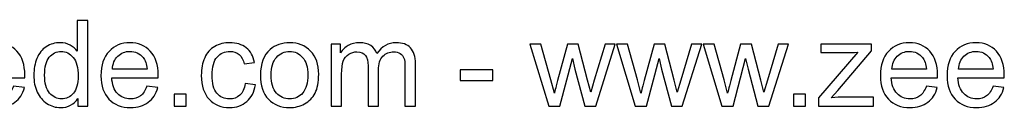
# Model space of a CAD drawing. Header units: millimetres. Extents: x -509 to 694, y -721 to 562.
# Tile 20 of 35: x 231 to 459, y -721 to -700. Entities that reach past the tile are written whole.
import ezdxf

# ---------------------------------------------------------------- set-up
doc = ezdxf.new("R2010")
doc.units = ezdxf.units.MM
doc.header["$MEASUREMENT"] = 0
doc.layers.add('Layer 1', color=7, linetype='Continuous')

msp = doc.modelspace()

# ---------------------------------------------------------------- linework, layer by layer
at = {"layer": 'Layer 1', "color": 250}
for points, knots in [([(244.3996, -720.2886), (244.3996, -720.2886), (244.3996, -718.4577), (244.3996, -718.4577), (243.4865, -719.8807), (242.1423, -720.5945), (240.3671, -720.5945), (239.2176, -720.5945), (238.1608, -720.2793), (237.2013, -719.6443), (236.2372, -719.014), (235.491, -718.1287), (234.9579, -716.9977), (234.4295, -715.8621), (234.1653, -714.5596), (234.1653, -713.0857), (234.1653, -711.6488), (234.4064, -710.3463), (234.8838, -709.1737), (235.3658, -708.0056), (236.0843, -707.1064), (237.0437, -706.4853), (237.9986, -705.8596), (239.0739, -705.549), (240.2558, -705.549), (241.1272, -705.549), (241.9013, -705.7344), (242.578, -706.1006), (243.2547, -706.4668), (243.8063, -706.9488), (244.2327, -707.5375), (244.2327, -707.5375), (244.2327, -700.3763), (244.2327, -700.3763), (244.2327, -700.3763), (246.6801, -700.3763), (246.6801, -700.3763), (246.6801, -700.3763), (246.6801, -720.2886), (246.6801, -720.2886), (246.6801, -720.2886), (244.3996, -720.2886), (244.3996, -720.2886)], [0, 0, 0, 0, 0.07142857, 0.07142857, 0.07142857, 0.14285714, 0.14285714, 0.14285714, 0.21428571, 0.21428571, 0.21428571, 0.28571429, 0.28571429, 0.28571429, 0.35714286, 0.35714286, 0.35714286, 0.42857143, 0.42857143, 0.42857143, 0.5, 0.5, 0.5, 0.57142857, 0.57142857, 0.57142857, 0.64285714, 0.64285714, 0.64285714, 0.71428571, 0.71428571, 0.71428571, 0.78571429, 0.78571429, 0.78571429, 0.85714286, 0.85714286, 0.85714286, 0.92857143, 0.92857143, 0.92857143, 1, 1, 1, 1]), ([(229.4607, -715.6164), (229.4607, -715.6164), (231.9915, -715.9502), (231.9915, -715.9502), (231.5975, -717.4195), (230.8605, -718.5643), (229.7852, -719.3755), (228.7098, -720.1866), (227.3378, -720.5945), (225.6646, -720.5945), (223.5602, -720.5945), (221.8916, -719.9456), (220.6587, -718.6478), (219.4258, -717.3546), (218.8093, -715.533), (218.8093, -713.1923), (218.8093, -710.7728), (219.4304, -708.8909), (220.6772, -707.556), (221.9241, -706.2165), (223.5417, -705.549), (225.5302, -705.549), (227.4537, -705.549), (229.025, -706.2026), (230.244, -707.5143), (231.4631, -708.826), (232.0749, -710.6708), (232.0749, -713.0486), (232.0749, -713.1923), (232.0703, -713.4101), (232.061, -713.6975), (232.061, -713.6975), (221.3122, -713.6975), (221.3122, -713.6975), (221.4049, -715.2781), (221.8499, -716.4925), (222.6564, -717.3314), (223.4583, -718.1704), (224.4641, -718.5922), (225.6646, -718.5922), (226.5591, -718.5922), (227.3239, -718.3558), (227.9543, -717.883), (228.5893, -717.4102), (229.0899, -716.6547), (229.4607, -715.6164)], [0, 0, 0, 0, 0.06666667, 0.06666667, 0.06666667, 0.13333333, 0.13333333, 0.13333333, 0.2, 0.2, 0.2, 0.26666667, 0.26666667, 0.26666667, 0.33333333, 0.33333333, 0.33333333, 0.4, 0.4, 0.4, 0.46666667, 0.46666667, 0.46666667, 0.53333333, 0.53333333, 0.53333333, 0.6, 0.6, 0.6, 0.66666667, 0.66666667, 0.66666667, 0.73333333, 0.73333333, 0.73333333, 0.8, 0.8, 0.8, 0.86666667, 0.86666667, 0.86666667, 0.93333333, 0.93333333, 0.93333333, 1, 1, 1, 1]), ([(260.3953, -715.6164), (260.3953, -715.6164), (262.9261, -715.9502), (262.9261, -715.9502), (262.5321, -717.4195), (261.7951, -718.5643), (260.7198, -719.3755), (259.6444, -720.1866), (258.2724, -720.5945), (256.5992, -720.5945), (254.4948, -720.5945), (252.8262, -719.9456), (251.5933, -718.6478), (250.3604, -717.3546), (249.7439, -715.533), (249.7439, -713.1923), (249.7439, -710.7728), (250.365, -708.8909), (251.6118, -707.556), (252.8587, -706.2165), (254.4763, -705.549), (256.4648, -705.549), (258.3883, -705.549), (259.9596, -706.2026), (261.1786, -707.5143), (262.3977, -708.826), (263.0095, -710.6708), (263.0095, -713.0486), (263.0095, -713.1923), (263.0049, -713.4101), (262.9956, -713.6975), (262.9956, -713.6975), (252.2468, -713.6975), (252.2468, -713.6975), (252.3395, -715.2781), (252.7845, -716.4925), (253.591, -717.3314), (254.3929, -718.1704), (255.3987, -718.5922), (256.5992, -718.5922), (257.4937, -718.5922), (258.2585, -718.3558), (258.8889, -717.883), (259.5239, -717.4102), (260.0245, -716.6547), (260.3953, -715.6164)], [0, 0, 0, 0, 0.06666667, 0.06666667, 0.06666667, 0.13333333, 0.13333333, 0.13333333, 0.2, 0.2, 0.2, 0.26666667, 0.26666667, 0.26666667, 0.33333333, 0.33333333, 0.33333333, 0.4, 0.4, 0.4, 0.46666667, 0.46666667, 0.46666667, 0.53333333, 0.53333333, 0.53333333, 0.6, 0.6, 0.6, 0.66666667, 0.66666667, 0.66666667, 0.73333333, 0.73333333, 0.73333333, 0.8, 0.8, 0.8, 0.86666667, 0.86666667, 0.86666667, 0.93333333, 0.93333333, 0.93333333, 1, 1, 1, 1]), ([(283.1722, -715.0046), (283.1722, -715.0046), (285.5639, -715.3383), (285.5639, -715.3383), (285.2997, -716.9838), (284.6322, -718.2677), (283.5522, -719.1994), (282.4723, -720.131), (281.142, -720.5945), (279.5707, -720.5945), (277.6008, -720.5945), (276.0156, -719.9502), (274.8197, -718.6617), (273.6192, -717.3731), (273.0213, -715.5284), (273.0213, -713.1274), (273.0213, -711.57), (273.2809, -710.2119), (273.7954, -709.0439), (274.3099, -707.8805), (275.0932, -707.0045), (276.15, -706.4251), (277.2022, -705.841), (278.347, -705.549), (279.5892, -705.549), (281.1513, -705.549), (282.4352, -705.943), (283.4271, -706.7356), (284.4236, -707.5282), (285.0633, -708.6545), (285.3414, -710.11), (285.3414, -710.11), (282.9775, -710.4715), (282.9775, -710.4715), (282.7504, -709.5028), (282.3517, -708.7751), (281.7724, -708.2837), (281.1976, -707.7971), (280.5023, -707.5514), (279.6866, -707.5514), (278.4536, -707.5514), (277.4525, -707.9917), (276.6784, -708.8724), (275.909, -709.7577), (275.5243, -711.1482), (275.5243, -713.0579), (275.5243, -714.9953), (275.8951, -716.3998), (276.6367, -717.2758), (277.3829, -718.1518), (278.3517, -718.5922), (279.5429, -718.5922), (280.507, -718.5922), (281.3088, -718.3001), (281.9485, -717.7115), (282.5928, -717.1275), (283.0007, -716.2236), (283.1722, -715.0046)], [0, 0, 0, 0, 0.05263158, 0.05263158, 0.05263158, 0.10526316, 0.10526316, 0.10526316, 0.15789474, 0.15789474, 0.15789474, 0.21052632, 0.21052632, 0.21052632, 0.26315789, 0.26315789, 0.26315789, 0.31578947, 0.31578947, 0.31578947, 0.36842105, 0.36842105, 0.36842105, 0.42105263, 0.42105263, 0.42105263, 0.47368421, 0.47368421, 0.47368421, 0.52631579, 0.52631579, 0.52631579, 0.57894737, 0.57894737, 0.57894737, 0.63157895, 0.63157895, 0.63157895, 0.68421053, 0.68421053, 0.68421053, 0.73684211, 0.73684211, 0.73684211, 0.78947368, 0.78947368, 0.78947368, 0.84210526, 0.84210526, 0.84210526, 0.89473684, 0.89473684, 0.89473684, 0.94736842, 0.94736842, 0.94736842, 1, 1, 1, 1]), ([(286.7319, -713.0718), (286.7319, -710.4066), (287.4736, -708.4321), (288.9614, -707.1481), (290.199, -706.0821), (291.7147, -705.549), (293.4992, -705.549), (295.4783, -705.549), (297.1006, -706.1979), (298.3614, -707.4958), (299.6175, -708.789), (300.2478, -710.5827), (300.2478, -712.8678), (300.2478, -714.7219), (299.9697, -716.1773), (299.4135, -717.2387), (298.8573, -718.3001), (298.0462, -719.1252), (296.9801, -719.7138), (295.9187, -720.3025), (294.7553, -720.5945), (293.4992, -720.5945), (291.4783, -720.5945), (289.8467, -719.9502), (288.5999, -718.6571), (287.353, -717.3639), (286.7319, -715.5006), (286.7319, -713.0718)], [0, 0, 0, 0, 0.11111111, 0.11111111, 0.11111111, 0.22222222, 0.22222222, 0.22222222, 0.33333333, 0.33333333, 0.33333333, 0.44444444, 0.44444444, 0.44444444, 0.55555556, 0.55555556, 0.55555556, 0.66666667, 0.66666667, 0.66666667, 0.77777778, 0.77777778, 0.77777778, 0.88888889, 0.88888889, 0.88888889, 1, 1, 1, 1]), ([(303.117, -720.2886), (303.117, -720.2886), (303.117, -705.855), (303.117, -705.855), (303.117, -705.855), (305.314, -705.855), (305.314, -705.855), (305.314, -705.855), (305.314, -707.8944), (305.314, -707.8944), (305.7636, -707.1899), (306.3662, -706.6197), (307.1171, -706.1933), (307.868, -705.7622), (308.7208, -705.549), (309.6803, -705.549), (310.7463, -705.549), (311.6224, -705.7715), (312.3037, -706.2119), (312.9851, -706.6568), (313.4671, -707.2733), (313.7452, -708.0705), (314.8947, -706.388), (316.3826, -705.549), (318.2181, -705.549), (319.655, -705.549), (320.7628, -705.943), (321.5322, -706.7356), (322.3062, -707.5282), (322.6956, -708.7472), (322.6956, -710.3927), (322.6956, -710.3927), (322.6956, -720.2886), (322.6956, -720.2886), (322.6956, -720.2886), (320.2483, -720.2886), (320.2483, -720.2886), (320.2483, -720.2886), (320.2483, -711.2038), (320.2483, -711.2038), (320.2483, -710.2305), (320.1648, -709.5259), (320.0072, -709.0949), (319.8496, -708.6638), (319.5623, -708.3208), (319.1405, -708.0566), (318.7233, -707.7924), (318.232, -707.6626), (317.6712, -707.6626), (316.6514, -707.6626), (315.8079, -708.001), (315.1358, -708.6731), (314.4637, -709.3498), (314.13, -710.4298), (314.13, -711.913), (314.13, -711.913), (314.13, -720.2886), (314.13, -720.2886), (314.13, -720.2886), (311.6826, -720.2886), (311.6826, -720.2886), (311.6826, -720.2886), (311.6826, -710.9211), (311.6826, -710.9211), (311.6826, -709.8365), (311.4833, -709.0207), (311.0847, -708.4784), (310.6861, -707.9361), (310.0325, -707.6626), (309.1287, -707.6626), (308.4427, -707.6626), (307.8077, -707.8434), (307.2237, -708.2049), (306.6397, -708.5665), (306.2179, -709.0949), (305.9537, -709.7948), (305.6941, -710.49), (305.5643, -711.4958), (305.5643, -712.8076), (305.5643, -712.8076), (305.5643, -720.2886), (305.5643, -720.2886), (305.5643, -720.2886), (303.117, -720.2886), (303.117, -720.2886)], [0, 0, 0, 0, 0.03571429, 0.03571429, 0.03571429, 0.07142857, 0.07142857, 0.07142857, 0.10714286, 0.10714286, 0.10714286, 0.14285714, 0.14285714, 0.14285714, 0.17857143, 0.17857143, 0.17857143, 0.21428571, 0.21428571, 0.21428571, 0.25, 0.25, 0.25, 0.28571429, 0.28571429, 0.28571429, 0.32142857, 0.32142857, 0.32142857, 0.35714286, 0.35714286, 0.35714286, 0.39285714, 0.39285714, 0.39285714, 0.42857143, 0.42857143, 0.42857143, 0.46428571, 0.46428571, 0.46428571, 0.5, 0.5, 0.5, 0.53571429, 0.53571429, 0.53571429, 0.57142857, 0.57142857, 0.57142857, 0.60714286, 0.60714286, 0.60714286, 0.64285714, 0.64285714, 0.64285714, 0.67857143, 0.67857143, 0.67857143, 0.71428571, 0.71428571, 0.71428571, 0.75, 0.75, 0.75, 0.78571429, 0.78571429, 0.78571429, 0.82142857, 0.82142857, 0.82142857, 0.85714286, 0.85714286, 0.85714286, 0.89285714, 0.89285714, 0.89285714, 0.92857143, 0.92857143, 0.92857143, 0.96428571, 0.96428571, 0.96428571, 1, 1, 1, 1]), ([(441.1915, -715.6164), (441.1915, -715.6164), (443.7223, -715.9502), (443.7223, -715.9502), (443.3283, -717.4195), (442.5913, -718.5643), (441.516, -719.3755), (440.4406, -720.1866), (439.0686, -720.5945), (437.3954, -720.5945), (435.291, -720.5945), (433.6224, -719.9456), (432.3895, -718.6478), (431.1566, -717.3546), (430.5401, -715.533), (430.5401, -713.1923), (430.5401, -710.7728), (431.1612, -708.8909), (432.408, -707.556), (433.6549, -706.2165), (435.2725, -705.549), (437.261, -705.549), (439.1845, -705.549), (440.7558, -706.2026), (441.9748, -707.5143), (443.1939, -708.826), (443.8057, -710.6708), (443.8057, -713.0486), (443.8057, -713.1923), (443.8011, -713.4101), (443.7918, -713.6975), (443.7918, -713.6975), (433.043, -713.6975), (433.043, -713.6975), (433.1357, -715.2781), (433.5807, -716.4925), (434.3872, -717.3314), (435.1891, -718.1704), (436.1949, -718.5922), (437.3954, -718.5922), (438.2899, -718.5922), (439.0547, -718.3558), (439.6851, -717.883), (440.3201, -717.4102), (440.8207, -716.6547), (441.1915, -715.6164)], [0, 0, 0, 0, 0.06666667, 0.06666667, 0.06666667, 0.13333333, 0.13333333, 0.13333333, 0.2, 0.2, 0.2, 0.26666667, 0.26666667, 0.26666667, 0.33333333, 0.33333333, 0.33333333, 0.4, 0.4, 0.4, 0.46666667, 0.46666667, 0.46666667, 0.53333333, 0.53333333, 0.53333333, 0.6, 0.6, 0.6, 0.66666667, 0.66666667, 0.66666667, 0.73333333, 0.73333333, 0.73333333, 0.8, 0.8, 0.8, 0.86666667, 0.86666667, 0.86666667, 0.93333333, 0.93333333, 0.93333333, 1, 1, 1, 1]), ([(456.6588, -715.6164), (456.6588, -715.6164), (459.1896, -715.9502), (459.1896, -715.9502), (458.7956, -717.4195), (458.0586, -718.5643), (456.9833, -719.3755), (455.9079, -720.1866), (454.5359, -720.5945), (452.8627, -720.5945), (450.7583, -720.5945), (449.0897, -719.9456), (447.8568, -718.6478), (446.6239, -717.3546), (446.0074, -715.533), (446.0074, -713.1923), (446.0074, -710.7728), (446.6285, -708.8909), (447.8753, -707.556), (449.1222, -706.2165), (450.7398, -705.549), (452.7283, -705.549), (454.6518, -705.549), (456.2231, -706.2026), (457.4421, -707.5143), (458.6612, -708.826), (459.273, -710.6708), (459.273, -713.0486), (459.273, -713.1923), (459.2684, -713.4101), (459.2591, -713.6975), (459.2591, -713.6975), (448.5103, -713.6975), (448.5103, -713.6975), (448.603, -715.2781), (449.048, -716.4925), (449.8545, -717.3314), (450.6564, -718.1704), (451.6622, -718.5922), (452.8627, -718.5922), (453.7572, -718.5922), (454.522, -718.3558), (455.1524, -717.883), (455.7874, -717.4102), (456.288, -716.6547), (456.6588, -715.6164)], [0, 0, 0, 0, 0.06666667, 0.06666667, 0.06666667, 0.13333333, 0.13333333, 0.13333333, 0.2, 0.2, 0.2, 0.26666667, 0.26666667, 0.26666667, 0.33333333, 0.33333333, 0.33333333, 0.4, 0.4, 0.4, 0.46666667, 0.46666667, 0.46666667, 0.53333333, 0.53333333, 0.53333333, 0.6, 0.6, 0.6, 0.66666667, 0.66666667, 0.66666667, 0.73333333, 0.73333333, 0.73333333, 0.8, 0.8, 0.8, 0.86666667, 0.86666667, 0.86666667, 0.93333333, 0.93333333, 0.93333333, 1, 1, 1, 1]), ([(236.6683, -713.0903), (236.6683, -714.9351), (237.0576, -716.3117), (237.841, -717.2248), (238.6197, -718.1379), (239.542, -718.5922), (240.6035, -718.5922), (241.6742, -718.5922), (242.5827, -718.1565), (243.3335, -717.2851), (244.0798, -716.4137), (244.4552, -715.0834), (244.4552, -713.2943), (244.4552, -711.329), (244.0752, -709.8828), (243.3104, -708.9605), (242.5502, -708.0381), (241.6093, -707.5792), (240.4922, -707.5792), (239.403, -707.5792), (238.4945, -708.0195), (237.7622, -708.9048), (237.0345, -709.7901), (236.6683, -711.1853), (236.6683, -713.0903)], [0, 0, 0, 0, 0.125, 0.125, 0.125, 0.25, 0.25, 0.25, 0.375, 0.375, 0.375, 0.5, 0.5, 0.5, 0.625, 0.625, 0.625, 0.75, 0.75, 0.75, 0.875, 0.875, 0.875, 1, 1, 1, 1]), ([(252.3859, -711.6952), (252.3859, -711.6952), (260.4231, -711.6952), (260.4231, -711.6952), (260.3165, -710.4808), (260.006, -709.5723), (259.5007, -708.9651), (258.7267, -708.0242), (257.7162, -707.5514), (256.4787, -707.5514), (255.357, -707.5514), (254.4161, -707.9268), (253.6513, -708.6777), (252.8911, -709.4286), (252.4693, -710.4344), (252.3859, -711.6952)], [0, 0, 0, 0, 0.2, 0.2, 0.2, 0.4, 0.4, 0.4, 0.6, 0.6, 0.6, 0.8, 0.8, 0.8, 1, 1, 1, 1]), ([(289.2349, -713.0764), (289.2349, -714.9212), (289.6381, -716.3024), (290.4446, -717.2155), (291.2558, -718.1333), (292.2709, -718.5922), (293.4992, -718.5922), (294.7136, -718.5922), (295.724, -718.1333), (296.5351, -717.2109), (297.3417, -716.2885), (297.7449, -714.8841), (297.7449, -712.9976), (297.7449, -711.2177), (297.337, -709.8689), (296.5259, -708.9558), (295.7147, -708.0381), (294.7043, -707.5792), (293.4992, -707.5792), (292.2709, -707.5792), (291.2558, -708.0334), (290.4446, -708.9466), (289.6381, -709.8597), (289.2349, -711.2363), (289.2349, -713.0764)], [0, 0, 0, 0, 0.125, 0.125, 0.125, 0.25, 0.25, 0.25, 0.375, 0.375, 0.375, 0.5, 0.5, 0.5, 0.625, 0.625, 0.625, 0.75, 0.75, 0.75, 0.875, 0.875, 0.875, 1, 1, 1, 1]), ([(353.593, -720.2886), (353.593, -720.2886), (349.2314, -705.855), (349.2314, -705.855), (349.2314, -705.855), (351.79, -705.855), (351.79, -705.855), (351.79, -705.855), (354.0936, -714.1842), (354.0936, -714.1842), (354.0936, -714.1842), (354.9094, -717.2851), (354.9094, -717.2851), (354.9418, -717.1321), (355.1921, -716.1402), (355.6557, -714.3093), (355.6557, -714.3093), (357.9407, -705.855), (357.9407, -705.855), (357.9407, -705.855), (360.4483, -705.855), (360.4483, -705.855), (360.4483, -705.855), (362.6222, -714.2352), (362.6222, -714.2352), (362.6222, -714.2352), (363.3313, -716.9838), (363.3313, -716.9838), (363.3313, -716.9838), (364.161, -714.1981), (364.161, -714.1981), (364.161, -714.1981), (366.6547, -705.855), (366.6547, -705.855), (366.6547, -705.855), (369.0325, -705.855), (369.0325, -705.855), (369.0325, -705.855), (364.504, -720.2886), (364.504, -720.2886), (364.504, -720.2886), (361.9733, -720.2886), (361.9733, -720.2886), (361.9733, -720.2886), (359.6835, -711.6534), (359.6835, -711.6534), (359.6835, -711.6534), (359.1042, -709.1829), (359.1042, -709.1829), (359.1042, -709.1829), (356.1841, -720.2886), (356.1841, -720.2886), (356.1841, -720.2886), (353.593, -720.2886), (353.593, -720.2886)], [0, 0, 0, 0, 0.05555556, 0.05555556, 0.05555556, 0.11111111, 0.11111111, 0.11111111, 0.16666667, 0.16666667, 0.16666667, 0.22222222, 0.22222222, 0.22222222, 0.27777778, 0.27777778, 0.27777778, 0.33333333, 0.33333333, 0.33333333, 0.38888889, 0.38888889, 0.38888889, 0.44444444, 0.44444444, 0.44444444, 0.5, 0.5, 0.5, 0.55555556, 0.55555556, 0.55555556, 0.61111111, 0.61111111, 0.61111111, 0.66666667, 0.66666667, 0.66666667, 0.72222222, 0.72222222, 0.72222222, 0.77777778, 0.77777778, 0.77777778, 0.83333333, 0.83333333, 0.83333333, 0.88888889, 0.88888889, 0.88888889, 0.94444444, 0.94444444, 0.94444444, 1, 1, 1, 1]), ([(373.6768, -720.2886), (373.6768, -720.2886), (369.3152, -705.855), (369.3152, -705.855), (369.3152, -705.855), (371.8738, -705.855), (371.8738, -705.855), (371.8738, -705.855), (374.1774, -714.1842), (374.1774, -714.1842), (374.1774, -714.1842), (374.9932, -717.2851), (374.9932, -717.2851), (375.0256, -717.1321), (375.2759, -716.1402), (375.7395, -714.3093), (375.7395, -714.3093), (378.0245, -705.855), (378.0245, -705.855), (378.0245, -705.855), (380.5321, -705.855), (380.5321, -705.855), (380.5321, -705.855), (382.706, -714.2352), (382.706, -714.2352), (382.706, -714.2352), (383.4151, -716.9838), (383.4151, -716.9838), (383.4151, -716.9838), (384.2448, -714.1981), (384.2448, -714.1981), (384.2448, -714.1981), (386.7385, -705.855), (386.7385, -705.855), (386.7385, -705.855), (389.1163, -705.855), (389.1163, -705.855), (389.1163, -705.855), (384.5878, -720.2886), (384.5878, -720.2886), (384.5878, -720.2886), (382.0571, -720.2886), (382.0571, -720.2886), (382.0571, -720.2886), (379.7673, -711.6534), (379.7673, -711.6534), (379.7673, -711.6534), (379.188, -709.1829), (379.188, -709.1829), (379.188, -709.1829), (376.2679, -720.2886), (376.2679, -720.2886), (376.2679, -720.2886), (373.6768, -720.2886), (373.6768, -720.2886)], [0, 0, 0, 0, 0.05555556, 0.05555556, 0.05555556, 0.11111111, 0.11111111, 0.11111111, 0.16666667, 0.16666667, 0.16666667, 0.22222222, 0.22222222, 0.22222222, 0.27777778, 0.27777778, 0.27777778, 0.33333333, 0.33333333, 0.33333333, 0.38888889, 0.38888889, 0.38888889, 0.44444444, 0.44444444, 0.44444444, 0.5, 0.5, 0.5, 0.55555556, 0.55555556, 0.55555556, 0.61111111, 0.61111111, 0.61111111, 0.66666667, 0.66666667, 0.66666667, 0.72222222, 0.72222222, 0.72222222, 0.77777778, 0.77777778, 0.77777778, 0.83333333, 0.83333333, 0.83333333, 0.88888889, 0.88888889, 0.88888889, 0.94444444, 0.94444444, 0.94444444, 1, 1, 1, 1]), ([(393.7606, -720.2886), (393.7606, -720.2886), (389.399, -705.855), (389.399, -705.855), (389.399, -705.855), (391.9576, -705.855), (391.9576, -705.855), (391.9576, -705.855), (394.2612, -714.1842), (394.2612, -714.1842), (394.2612, -714.1842), (395.077, -717.2851), (395.077, -717.2851), (395.1094, -717.1321), (395.3597, -716.1402), (395.8233, -714.3093), (395.8233, -714.3093), (398.1083, -705.855), (398.1083, -705.855), (398.1083, -705.855), (400.6159, -705.855), (400.6159, -705.855), (400.6159, -705.855), (402.7898, -714.2352), (402.7898, -714.2352), (402.7898, -714.2352), (403.4989, -716.9838), (403.4989, -716.9838), (403.4989, -716.9838), (404.3286, -714.1981), (404.3286, -714.1981), (404.3286, -714.1981), (406.8223, -705.855), (406.8223, -705.855), (406.8223, -705.855), (409.2001, -705.855), (409.2001, -705.855), (409.2001, -705.855), (404.6716, -720.2886), (404.6716, -720.2886), (404.6716, -720.2886), (402.1409, -720.2886), (402.1409, -720.2886), (402.1409, -720.2886), (399.8511, -711.6534), (399.8511, -711.6534), (399.8511, -711.6534), (399.2718, -709.1829), (399.2718, -709.1829), (399.2718, -709.1829), (396.3517, -720.2886), (396.3517, -720.2886), (396.3517, -720.2886), (393.7606, -720.2886), (393.7606, -720.2886)], [0, 0, 0, 0, 0.05555556, 0.05555556, 0.05555556, 0.11111111, 0.11111111, 0.11111111, 0.16666667, 0.16666667, 0.16666667, 0.22222222, 0.22222222, 0.22222222, 0.27777778, 0.27777778, 0.27777778, 0.33333333, 0.33333333, 0.33333333, 0.38888889, 0.38888889, 0.38888889, 0.44444444, 0.44444444, 0.44444444, 0.5, 0.5, 0.5, 0.55555556, 0.55555556, 0.55555556, 0.61111111, 0.61111111, 0.61111111, 0.66666667, 0.66666667, 0.66666667, 0.72222222, 0.72222222, 0.72222222, 0.77777778, 0.77777778, 0.77777778, 0.83333333, 0.83333333, 0.83333333, 0.88888889, 0.88888889, 0.88888889, 0.94444444, 0.94444444, 0.94444444, 1, 1, 1, 1]), ([(416.1481, -720.2886), (416.1481, -720.2886), (416.1481, -718.2955), (416.1481, -718.2955), (416.1481, -718.2955), (425.2885, -707.7461), (425.2885, -707.7461), (424.2502, -707.8017), (423.3371, -707.8295), (422.5492, -707.8295), (422.5492, -707.8295), (416.7043, -707.8295), (416.7043, -707.8295), (416.7043, -707.8295), (416.7043, -705.855), (416.7043, -705.855), (416.7043, -705.855), (428.4682, -705.855), (428.4682, -705.855), (428.4682, -705.855), (428.4682, -707.4633), (428.4682, -707.4633), (428.4682, -707.4633), (420.6441, -716.613), (420.6441, -716.613), (420.6441, -716.613), (419.147, -718.3141), (419.147, -718.3141), (420.2455, -718.2214), (421.2745, -718.175), (422.234, -718.175), (422.234, -718.175), (428.9131, -718.175), (428.9131, -718.175), (428.9131, -718.175), (428.9131, -720.2886), (428.9131, -720.2886), (428.9131, -720.2886), (416.1481, -720.2886), (416.1481, -720.2886)], [0, 0, 0, 0, 0.07692308, 0.07692308, 0.07692308, 0.15384615, 0.15384615, 0.15384615, 0.23076923, 0.23076923, 0.23076923, 0.30769231, 0.30769231, 0.30769231, 0.38461538, 0.38461538, 0.38461538, 0.46153846, 0.46153846, 0.46153846, 0.53846154, 0.53846154, 0.53846154, 0.61538462, 0.61538462, 0.61538462, 0.69230769, 0.69230769, 0.69230769, 0.76923077, 0.76923077, 0.76923077, 0.84615385, 0.84615385, 0.84615385, 0.92307692, 0.92307692, 0.92307692, 1, 1, 1, 1]), ([(433.1821, -711.6952), (433.1821, -711.6952), (441.2193, -711.6952), (441.2193, -711.6952), (441.1127, -710.4808), (440.8022, -709.5723), (440.2969, -708.9651), (439.5229, -708.0242), (438.5124, -707.5514), (437.2749, -707.5514), (436.1532, -707.5514), (435.2123, -707.9268), (434.4475, -708.6777), (433.6873, -709.4286), (433.2655, -710.4344), (433.1821, -711.6952)], [0, 0, 0, 0, 0.2, 0.2, 0.2, 0.4, 0.4, 0.4, 0.6, 0.6, 0.6, 0.8, 0.8, 0.8, 1, 1, 1, 1]), ([(448.6494, -711.6952), (448.6494, -711.6952), (456.6866, -711.6952), (456.6866, -711.6952), (456.58, -710.4808), (456.2695, -709.5723), (455.7642, -708.9651), (454.9902, -708.0242), (453.9797, -707.5514), (452.7422, -707.5514), (451.6205, -707.5514), (450.6796, -707.9268), (449.9148, -708.6777), (449.1546, -709.4286), (448.7328, -710.4344), (448.6494, -711.6952)], [0, 0, 0, 0, 0.2, 0.2, 0.2, 0.4, 0.4, 0.4, 0.6, 0.6, 0.6, 0.8, 0.8, 0.8, 1, 1, 1, 1]), ([(333.0364, -714.3093), (333.0364, -714.3093), (333.0364, -711.862), (333.0364, -711.862), (333.0364, -711.862), (340.6009, -711.862), (340.6009, -711.862), (340.6009, -711.862), (340.6009, -714.3093), (340.6009, -714.3093), (340.6009, -714.3093), (333.0364, -714.3093), (333.0364, -714.3093)], [0, 0, 0, 0, 0.25, 0.25, 0.25, 0.5, 0.5, 0.5, 0.75, 0.75, 0.75, 1, 1, 1, 1]), ([(266.713, -720.2886), (266.713, -720.2886), (266.713, -717.5075), (266.713, -717.5075), (266.713, -717.5075), (269.494, -717.5075), (269.494, -717.5075), (269.494, -717.5075), (269.494, -720.2886), (269.494, -720.2886), (269.494, -720.2886), (266.713, -720.2886), (266.713, -720.2886)], [0, 0, 0, 0, 0.25, 0.25, 0.25, 0.5, 0.5, 0.5, 0.75, 0.75, 0.75, 1, 1, 1, 1]), ([(410.4099, -720.2886), (410.4099, -720.2886), (410.4099, -717.5075), (410.4099, -717.5075), (410.4099, -717.5075), (413.1909, -717.5075), (413.1909, -717.5075), (413.1909, -717.5075), (413.1909, -720.2886), (413.1909, -720.2886), (413.1909, -720.2886), (410.4099, -720.2886), (410.4099, -720.2886)], [0, 0, 0, 0, 0.25, 0.25, 0.25, 0.5, 0.5, 0.5, 0.75, 0.75, 0.75, 1, 1, 1, 1])]:
    msp.add_open_spline(points, degree=3, knots=knots, dxfattribs=at)

doc.saveas('drawing.dxf')
